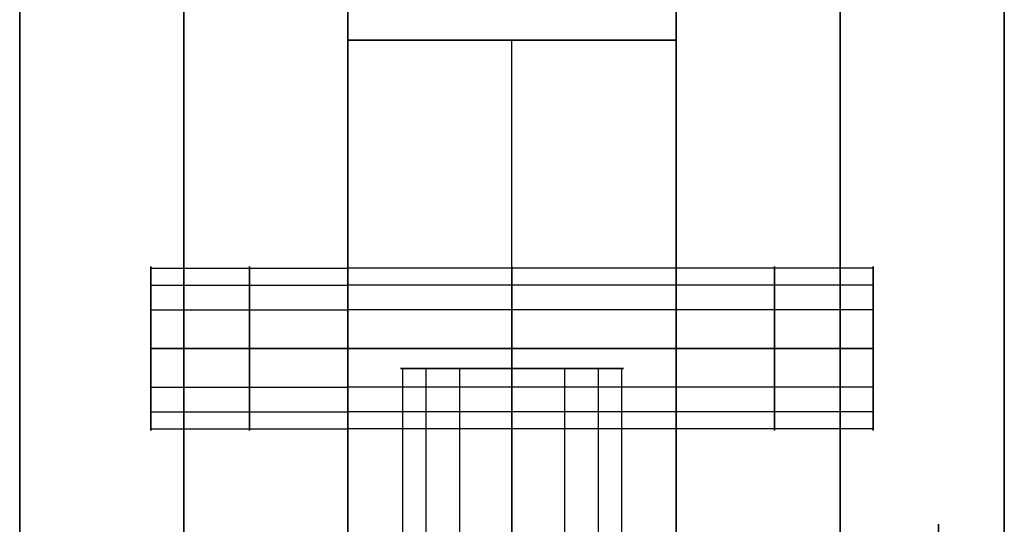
# Model space of a CAD drawing. Header units: millimetres. Extents: x -448 to 1378, y -985 to 990.
# Tile 2 of 117: x 0 to 30, y -960 to -944. Entities that reach past the tile are written whole.
import ezdxf

# ---------------------------------------------------------------- set-up
doc = ezdxf.new("R2010")
doc.units = ezdxf.units.MM
doc.header["$MEASUREMENT"] = 0
for name, color, linetype in [('IGES level 19', 9, 'Continuous'), ('IGES level 2', 8, 'Continuous'), ('IGES level 4', 8, 'Continuous')]:
    doc.layers.add(name, color=color, linetype=linetype)

msp = doc.modelspace()

# ---------------------------------------------------------------- linework, layer by layer
at = {"layer": 'IGES level 19', "color": 8}
for points in [[(10, -985, 20), (10, -965, 20), (10, -945, 20)], [(10, -945, 20), (15, -945, 20), (20, -945, 20)], [(20, -945, 20), (15, -945, 20), (10, -945, 20)], [(10, -945, 20), (10, -945), (10, -945, -20)], [(10, -945, -20), (15, -945, -20), (20, -945, -20)], [(20, -945), (15, -945), (10, -945)], [(20, -945, -20), (15, -945, -20), (10, -945, -20)], [(10, -945, -20), (10, -965, -20), (10, -985, -20)], [(10, -985, -20), (10, -965, -20), (10, -945, -20)], [(10, -945, -20), (10, -945), (10, -945, 20)], [(10, -945, 20), (10, -965, 20), (10, -985, 20)], [(10, -961.75), (10, -953.375), (10, -945)], [(15, -985, 20), (15, -965, 20), (15, -945, 20)], [(15, -945, -20), (15, -945), (15, -945, 20)], [(15, -985, -20), (15, -965, -20), (15, -945, -20)], [(20, -945, 20), (20, -965, 20), (20, -985, 20)], [(20, -945, -20), (20, -945), (20, -945, 20)], [(20, -985, -20), (20, -965, -20), (20, -945, -20)], [(20, -985, -20), (20, -965, -20), (20, -945, -20)], [(20, -945, -20), (20, -945), (20, -945, 20)], [(20, -945, 20), (20, -965, 20), (20, -985, 20)], [(20, -961.75), (20, -953.375), (20, -945)], [(20, -951.941, 10.119), (15, -951.941, 10.119), (10, -951.941, 10.119)], [(20, -952.461, 12.193), (15, -952.461, 12.193), (10, -952.461, 12.193)], [(20, -953.215, 8.402), (15, -953.215, 8.402), (10, -953.215, 8.402)], [(20, -954.393, 8.107), (15, -954.393, 8.107), (10, -954.393, 8.107)], [(10, -954.393, 13.107), (15, -954.393, 13.107), (20, -954.393, 13.107)], [(10, -954.393, 8.107), (15, -954.393, 8.107), (20, -954.393, 8.107)], [(20, -954.393, 13.107), (15, -954.393, 13.107), (10, -954.393, 13.107)], [(20, -955.572, 8.402), (15, -955.572, 8.402), (10, -955.572, 8.402)], [(20, -956.326, 12.193), (15, -956.326, 12.193), (10, -956.326, 12.193)], [(20, -956.845, 10.119), (15, -956.845, 10.119), (10, -956.845, 10.119)]]:
    msp.add_open_spline(points, degree=2, dxfattribs=at)
for points, weights, knots in [([(10, -954.393, 8.107), (10, -956.893, 8.107), (10, -956.893, 10.607), (10, -956.893, 13.107), (10, -954.393, 13.107), (10, -951.893, 13.107), (10, -951.893, 10.607), (10, -951.893, 8.107), (10, -954.393, 8.107)], [1, 0.707106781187, 1, 0.707106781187, 1, 0.707106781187, 1, 0.707106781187, 1], [0, 0, 0, 1.570796, 1.570796, 3.141593, 3.141593, 4.712389, 4.712389, 6.283185, 6.283185, 6.283185]), ([(10, -954.393, 13.107), (10, -951.893, 13.107), (10, -951.893, 10.607), (10, -951.893, 8.107), (10, -954.393, 8.107)], [1, 0.707106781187, 1, 0.707106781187, 1], [-3.141593, -3.141593, -3.141593, -1.570796, -1.570796, 0, 0, 0]), ([(15, -954.393, 13.107), (15, -953.211, 13.107), (15, -952.461, 12.193), (15, -951.711, 11.279), (15, -951.941, 10.119), (15, -952.172, 8.959), (15, -953.215, 8.402), (15, -953.767, 8.107), (15, -954.393, 8.107)], [1, 0.903989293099, 1, 0.903989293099, 1, 0.903989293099, 1, 0.94674670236, 0.952568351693], [0, 0, 0, 0.883573, 0.883573, 1.767146, 1.767146, 2.650719, 2.650719, 3.140801, 3.140801, 3.140801]), ([(20, -954.393, 13.107), (20, -951.893, 13.107), (20, -951.893, 10.607), (20, -951.893, 8.107), (20, -954.393, 8.107), (20, -956.893, 8.107), (20, -956.893, 10.607), (20, -956.893, 13.107), (20, -954.393, 13.107)], [1, 0.707106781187, 1, 0.707106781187, 1, 0.707106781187, 1, 0.707106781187, 1], [0, 0, 0, 1.570796, 1.570796, 3.141593, 3.141593, 4.712389, 4.712389, 6.283185, 6.283185, 6.283185]), ([(20, -954.393, 8.107), (20, -951.893, 8.107), (20, -951.893, 10.607), (20, -951.893, 13.107), (20, -954.393, 13.107)], [1, 0.707106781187, 1, 0.707106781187, 1], [-7.283185, -7.283185, -7.283185, -5.712389, -5.712389, -4.141593, -4.141593, -4.141593]), ([(10, -954.393, 8.107), (10, -956.893, 8.107), (10, -956.893, 10.607), (10, -956.893, 13.107), (10, -954.393, 13.107)], [1, 0.707106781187, 1, 0.707106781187, 1], [-4.141593, -4.141593, -4.141593, -2.570796, -2.570796, -1, -1, -1]), ([(15, -954.393, 8.107), (15, -955.02, 8.107), (15, -955.572, 8.402), (15, -956.615, 8.959), (15, -956.845, 10.119), (15, -957.076, 11.279), (15, -956.326, 12.193), (15, -955.576, 13.107), (15, -954.393, 13.107)], [0.952568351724, 0.946746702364, 1, 0.903989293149, 1, 0.903989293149, 1, 0.903989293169, 0.99999999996], [3.142384, 3.142384, 3.142384, 3.632467, 3.632467, 4.516039, 4.516039, 5.399612, 5.399612, 6.283185, 6.283185, 6.283185]), ([(20, -954.393, 13.107), (20, -956.893, 13.107), (20, -956.893, 10.607), (20, -956.893, 8.107), (20, -954.393, 8.107)], [1, 0.707106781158, 1, 0.707106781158, 1], [-8.283185, -8.283185, -8.283185, -6.712389, -6.712389, -5.141593, -5.141593, -5.141593])]:
    msp.add_rational_spline(points, weights, degree=2, knots=knots, dxfattribs=at)
at = {"layer": 'IGES level 19'}
for points, knots in [([(15, -955, -15.4), (11.6, -955, -15.4), (11.6, -955, -12), (11.6, -955, -8.6), (15, -955, -8.6)], [-7.283185, -7.283185, -7.283185, -5.712389, -5.712389, -4.141593, -4.141593, -4.141593]), ([(15, -955, -8.6), (18.4, -955, -8.6), (18.4, -955, -12), (18.4, -955, -15.4), (15, -955, -15.4)], [-8.283185, -8.283185, -8.283185, -6.712389, -6.712389, -5.141593, -5.141593, -5.141593])]:
    msp.add_rational_spline(points, [1, 0.707106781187, 1, 0.707106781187, 1], degree=2, knots=knots, dxfattribs=at)
for points in [[(11.665, -955, -12.663), (11.665, -970, -12.663), (11.665, -985, -12.663)], [(12.372, -955, -9.843), (12.372, -970, -9.843), (12.372, -985, -9.843)], [(13.397, -955, -14.999), (13.397, -970, -14.999), (13.397, -985, -14.999)], [(15, -955, -15.4), (15, -970, -15.4), (15, -985, -15.4)], [(15, -985, -8.6), (15, -970, -8.6), (15, -955, -8.6)], [(15, -985, -15.4), (15, -970, -15.4), (15, -955, -15.4)], [(15, -955, -8.6), (15, -970, -8.6), (15, -985, -8.6)], [(16.603, -955, -14.999), (16.603, -970, -14.999), (16.603, -985, -14.999)], [(17.628, -955, -9.843), (17.628, -970, -9.843), (17.628, -985, -9.843)], [(18.335, -955, -12.663), (18.335, -970, -12.663), (18.335, -985, -12.663)]]:
    msp.add_open_spline(points, degree=2, dxfattribs=at)
at = {"layer": 'IGES level 2'}
for points in [[(0, 985, -20), (0, 0, -20), (0, -985, -20)], [(0, -985, 20), (0, 0, 20), (0, 985, 20)], [(0, -985, 20), (0, 0, 20), (0, 985, 20)], [(0, 985, -20), (0, 0, -20), (0, -985, -20)], [(5, 985, -20), (5, 0, -20), (5, -985, -20)], [(5, -985, 20), (5, 0, 20), (5, 985, 20)], [(10, -985, 20), (10, 0, 20), (10, 985, 20)], [(10, 985, -20), (10, 0, -20), (10, -985, -20)], [(10, -985, -20), (10, 0, -20), (10, 985, -20)], [(10, 985, 20), (10, 0, 20), (10, -985, 20)], [(0, -961.7), (0, -795), (0, -628.3)], [(10, -961.7), (10, -795), (10, -628.3)], [(4, -951.941, 11.094), (7, -951.941, 11.094), (10, -951.941, 11.094)], [(4, -951.941, -10.119), (7, -951.941, -10.119), (10, -951.941, -10.119)], [(4, -952.461, 9.021), (7, -952.461, 9.021), (10, -952.461, 9.021)], [(4, -952.461, -12.193), (7, -952.461, -12.193), (10, -952.461, -12.193)], [(4, -953.215, 12.811), (7, -953.215, 12.811), (10, -953.215, 12.811)], [(4, -953.215, -8.402), (7, -953.215, -8.402), (10, -953.215, -8.402)], [(4, -954.393, -8.107), (7, -954.393, -8.107), (10, -954.393, -8.107)], [(10, -954.393, -13.107), (7, -954.393, -13.107), (4, -954.393, -13.107)], [(4, -954.393, 13.107), (7, -954.393, 13.107), (10, -954.393, 13.107)], [(10, -954.393, 8.107), (7, -954.393, 8.107), (4, -954.393, 8.107)], [(10, -954.393, 13.107), (7, -954.393, 13.107), (4, -954.393, 13.107)], [(4, -954.393, 8.107), (7, -954.393, 8.107), (10, -954.393, 8.107)], [(10, -954.393, -8.107), (7, -954.393, -8.107), (4, -954.393, -8.107)], [(4, -954.393, -13.107), (7, -954.393, -13.107), (10, -954.393, -13.107)], [(4, -955.572, -8.402), (7, -955.572, -8.402), (10, -955.572, -8.402)], [(4, -955.572, 12.811), (7, -955.572, 12.811), (10, -955.572, 12.811)], [(4, -956.326, -12.193), (7, -956.326, -12.193), (10, -956.326, -12.193)], [(4, -956.326, 9.021), (7, -956.326, 9.021), (10, -956.326, 9.021)], [(4, -956.845, -10.119), (7, -956.845, -10.119), (10, -956.845, -10.119)], [(4, -956.845, 11.094), (7, -956.845, 11.094), (10, -956.845, 11.094)]]:
    msp.add_open_spline(points, degree=2, dxfattribs=at)
for points, weights, knots in [([(4, -954.393, 13.107), (4, -951.893, 13.107), (4, -951.893, 10.607), (4, -951.893, 8.107), (4, -954.393, 8.107)], [1, 0.707106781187, 1, 0.707106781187, 1], [-7.283185, -7.283185, -7.283185, -5.712389, -5.712389, -4.141593, -4.141593, -4.141593]), ([(4, -954.393, -8.107), (4, -951.893, -8.107), (4, -951.893, -10.607), (4, -951.893, -13.107), (4, -954.393, -13.107)], [1, 0.707106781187, 1, 0.707106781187, 1], [-7.283185, -7.283185, -7.283185, -5.712389, -5.712389, -4.141593, -4.141593, -4.141593]), ([(7, -954.393, 8.107), (7, -953.211, 8.107), (7, -952.461, 9.021), (7, -951.711, 9.935), (7, -951.941, 11.094), (7, -952.172, 12.254), (7, -953.215, 12.811), (7, -953.767, 13.107), (7, -954.393, 13.107)], [1, 0.903989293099, 1, 0.903989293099, 1, 0.903989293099, 1, 0.94674670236, 0.952568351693], [0, 0, 0, 0.883573, 0.883573, 1.767146, 1.767146, 2.650719, 2.650719, 3.140801, 3.140801, 3.140801]), ([(7, -954.393, -13.107), (7, -953.211, -13.107), (7, -952.461, -12.193), (7, -951.711, -11.279), (7, -951.941, -10.119), (7, -952.172, -8.959), (7, -953.215, -8.402), (7, -953.767, -8.107), (7, -954.393, -8.107)], [1, 0.903989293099, 1, 0.903989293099, 1, 0.903989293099, 1, 0.94674670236, 0.952568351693], [0, 0, 0, 0.883573, 0.883573, 1.767146, 1.767146, 2.650719, 2.650719, 3.140801, 3.140801, 3.140801]), ([(10, -954.393, 13.107), (10, -956.893, 13.107), (10, -956.893, 10.607), (10, -956.893, 8.107), (10, -954.393, 8.107), (10, -951.893, 8.107), (10, -951.893, 10.607), (10, -951.893, 13.107), (10, -954.393, 13.107)], [1, 0.707106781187, 1, 0.707106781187, 1, 0.707106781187, 1, 0.707106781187, 1], [0, 0, 0, 1.570796, 1.570796, 3.141593, 3.141593, 4.712389, 4.712389, 6.283185, 6.283185, 6.283185]), ([(10, -954.393, -8.107), (10, -956.893, -8.107), (10, -956.893, -10.607), (10, -956.893, -13.107), (10, -954.393, -13.107), (10, -951.893, -13.107), (10, -951.893, -10.607), (10, -951.893, -8.107), (10, -954.393, -8.107)], [1, 0.707106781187, 1, 0.707106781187, 1, 0.707106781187, 1, 0.707106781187, 1], [0, 0, 0, 1.570796, 1.570796, 3.141593, 3.141593, 4.712389, 4.712389, 6.283185, 6.283185, 6.283185]), ([(10, -954.393, 8.107), (10, -951.893, 8.107), (10, -951.893, 10.607), (10, -951.893, 13.107), (10, -954.393, 13.107)], [1, 0.707106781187, 1, 0.707106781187, 1], [-3.141593, -3.141593, -3.141593, -1.570796, -1.570796, 0, 0, 0]), ([(10, -954.393, -13.107), (10, -951.893, -13.107), (10, -951.893, -10.607), (10, -951.893, -8.107), (10, -954.393, -8.107)], [1, 0.707106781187, 1, 0.707106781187, 1], [-3.141593, -3.141593, -3.141593, -1.570796, -1.570796, 0, 0, 0]), ([(4, -954.393, -13.107), (4, -956.893, -13.107), (4, -956.893, -10.607), (4, -956.893, -8.107), (4, -954.393, -8.107)], [1, 0.707106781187, 1, 0.707106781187, 1], [-8.283185, -8.283185, -8.283185, -6.712389, -6.712389, -5.141593, -5.141593, -5.141593]), ([(4, -954.393, 8.107), (4, -956.893, 8.107), (4, -956.893, 10.607), (4, -956.893, 13.107), (4, -954.393, 13.107)], [1, 0.707106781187, 1, 0.707106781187, 1], [-8.283185, -8.283185, -8.283185, -6.712389, -6.712389, -5.141593, -5.141593, -5.141593]), ([(7, -954.393, -8.107), (7, -955.02, -8.107), (7, -955.572, -8.402), (7, -956.615, -8.959), (7, -956.845, -10.119), (7, -957.076, -11.279), (7, -956.326, -12.193), (7, -955.576, -13.107), (7, -954.393, -13.107)], [0.952568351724, 0.946746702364, 1, 0.903989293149, 1, 0.903989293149, 1, 0.903989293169, 0.99999999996], [3.142384, 3.142384, 3.142384, 3.632467, 3.632467, 4.516039, 4.516039, 5.399612, 5.399612, 6.283185, 6.283185, 6.283185]), ([(7, -954.393, 13.107), (7, -955.02, 13.107), (7, -955.572, 12.811), (7, -956.615, 12.254), (7, -956.845, 11.094), (7, -957.076, 9.935), (7, -956.326, 9.021), (7, -955.576, 8.107), (7, -954.393, 8.107)], [0.952568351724, 0.946746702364, 1, 0.903989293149, 1, 0.903989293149, 1, 0.903989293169, 0.99999999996], [3.142384, 3.142384, 3.142384, 3.632467, 3.632467, 4.516039, 4.516039, 5.399612, 5.399612, 6.283185, 6.283185, 6.283185]), ([(10, -954.393, -8.107), (10, -956.893, -8.107), (10, -956.893, -10.607), (10, -956.893, -13.107), (10, -954.393, -13.107)], [1, 0.707106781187, 1, 0.707106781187, 1], [-4.141593, -4.141593, -4.141593, -2.570796, -2.570796, -1, -1, -1]), ([(10, -954.393, 13.107), (10, -956.893, 13.107), (10, -956.893, 10.607), (10, -956.893, 8.107), (10, -954.393, 8.107)], [1, 0.707106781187, 1, 0.707106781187, 1], [-4.141593, -4.141593, -4.141593, -2.570796, -2.570796, -1, -1, -1])]:
    msp.add_rational_spline(points, weights, degree=2, knots=knots, dxfattribs=at)
at = {"layer": 'IGES level 4'}
for points in [[(20, -985, -20), (20, 0, -20), (20, 985, -20)], [(20, 985, 20), (20, 0, 20), (20, -985, 20)], [(20, 985, -20), (20, 0, -20), (20, -985, -20)], [(20, -985, 20), (20, 0, 20), (20, 985, 20)], [(25, 985, -20), (25, 0, -20), (25, -985, -20)], [(25, -985, 20), (25, 0, 20), (25, 985, 20)], [(30, -985, -20), (30, 0, -20), (30, 985, -20)], [(30, 985, 20), (30, 0, 20), (30, -985, 20)], [(30, -985, -20), (30, 0, -20), (30, 985, -20)], [(30, 985, 20), (30, 0, 20), (30, -985, 20)], [(20, -961.7), (20, -795), (20, -628.3)], [(30, -959.75), (30, -795), (30, -630.25)], [(26, -951.941, -11.094), (23, -951.941, -11.094), (20, -951.941, -11.094)], [(26, -951.941, 10.119), (23, -951.941, 10.119), (20, -951.941, 10.119)], [(26, -952.461, -9.021), (23, -952.461, -9.021), (20, -952.461, -9.021)], [(26, -952.461, 12.193), (23, -952.461, 12.193), (20, -952.461, 12.193)], [(26, -953.215, -12.811), (23, -953.215, -12.811), (20, -953.215, -12.811)], [(26, -953.215, 8.402), (23, -953.215, 8.402), (20, -953.215, 8.402)], [(26, -954.393, 8.107), (23, -954.393, 8.107), (20, -954.393, 8.107)], [(20, -954.393, 13.107), (23, -954.393, 13.107), (26, -954.393, 13.107)], [(26, -954.393, -13.107), (23, -954.393, -13.107), (20, -954.393, -13.107)], [(20, -954.393, -8.107), (23, -954.393, -8.107), (26, -954.393, -8.107)], [(20, -954.393, -13.107), (23, -954.393, -13.107), (26, -954.393, -13.107)], [(26, -954.393, -8.107), (23, -954.393, -8.107), (20, -954.393, -8.107)], [(20, -954.393, 8.107), (23, -954.393, 8.107), (26, -954.393, 8.107)], [(26, -954.393, 13.107), (23, -954.393, 13.107), (20, -954.393, 13.107)], [(26, -955.572, 8.402), (23, -955.572, 8.402), (20, -955.572, 8.402)], [(26, -955.572, -12.811), (23, -955.572, -12.811), (20, -955.572, -12.811)], [(26, -956.326, 12.193), (23, -956.326, 12.193), (20, -956.326, 12.193)], [(26, -956.326, -9.021), (23, -956.326, -9.021), (20, -956.326, -9.021)], [(26, -956.845, 10.119), (23, -956.845, 10.119), (20, -956.845, 10.119)], [(26, -956.845, -11.094), (23, -956.845, -11.094), (20, -956.845, -11.094)]]:
    msp.add_open_spline(points, degree=2, dxfattribs=at)
for points, weights, knots in [([(20, -954.393, 8.107), (20, -956.893, 8.107), (20, -956.893, 10.607), (20, -956.893, 13.107), (20, -954.393, 13.107), (20, -951.893, 13.107), (20, -951.893, 10.607), (20, -951.893, 8.107), (20, -954.393, 8.107)], [1, 0.707106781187, 1, 0.707106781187, 1, 0.707106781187, 1, 0.707106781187, 1], [0, 0, 0, 1.570796, 1.570796, 3.141593, 3.141593, 4.712389, 4.712389, 6.283185, 6.283185, 6.283185]), ([(20, -954.393, -13.107), (20, -956.893, -13.107), (20, -956.893, -10.607), (20, -956.893, -8.107), (20, -954.393, -8.107), (20, -951.893, -8.107), (20, -951.893, -10.607), (20, -951.893, -13.107), (20, -954.393, -13.107)], [1, 0.707106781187, 1, 0.707106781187, 1, 0.707106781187, 1, 0.707106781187, 1], [0, 0, 0, 1.570796, 1.570796, 3.141593, 3.141593, 4.712389, 4.712389, 6.283185, 6.283185, 6.283185]), ([(20, -954.393, -8.107), (20, -951.893, -8.107), (20, -951.893, -10.607), (20, -951.893, -13.107), (20, -954.393, -13.107)], [1, 0.707106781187, 1, 0.707106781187, 1], [-3.141593, -3.141593, -3.141593, -1.570796, -1.570796, 0, 0, 0]), ([(20, -954.393, 13.107), (20, -951.893, 13.107), (20, -951.893, 10.607), (20, -951.893, 8.107), (20, -954.393, 8.107)], [1, 0.707106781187, 1, 0.707106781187, 1], [-3.141593, -3.141593, -3.141593, -1.570796, -1.570796, 0, 0, 0]), ([(23, -954.393, -8.107), (23, -953.211, -8.107), (23, -952.461, -9.021), (23, -951.711, -9.935), (23, -951.941, -11.094), (23, -952.172, -12.254), (23, -953.215, -12.811), (23, -953.767, -13.107), (23, -954.393, -13.107)], [1, 0.903989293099, 1, 0.903989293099, 1, 0.903989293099, 1, 0.94674670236, 0.952568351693], [0, 0, 0, 0.883573, 0.883573, 1.767146, 1.767146, 2.650719, 2.650719, 3.140801, 3.140801, 3.140801]), ([(23, -954.393, 13.107), (23, -953.211, 13.107), (23, -952.461, 12.193), (23, -951.711, 11.279), (23, -951.941, 10.119), (23, -952.172, 8.959), (23, -953.215, 8.402), (23, -953.767, 8.107), (23, -954.393, 8.107)], [1, 0.903989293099, 1, 0.903989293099, 1, 0.903989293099, 1, 0.94674670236, 0.952568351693], [0, 0, 0, 0.883573, 0.883573, 1.767146, 1.767146, 2.650719, 2.650719, 3.140801, 3.140801, 3.140801]), ([(26, -954.393, -13.107), (26, -951.893, -13.107), (26, -951.893, -10.607), (26, -951.893, -8.107), (26, -954.393, -8.107)], [1, 0.707106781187, 1, 0.707106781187, 1], [-7.283185, -7.283185, -7.283185, -5.712389, -5.712389, -4.141593, -4.141593, -4.141593]), ([(26, -954.393, 8.107), (26, -951.893, 8.107), (26, -951.893, 10.607), (26, -951.893, 13.107), (26, -954.393, 13.107)], [1, 0.707106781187, 1, 0.707106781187, 1], [-7.283185, -7.283185, -7.283185, -5.712389, -5.712389, -4.141593, -4.141593, -4.141593]), ([(20, -954.393, 8.107), (20, -956.893, 8.107), (20, -956.893, 10.607), (20, -956.893, 13.107), (20, -954.393, 13.107)], [1, 0.707106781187, 1, 0.707106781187, 1], [-4.141593, -4.141593, -4.141593, -2.570796, -2.570796, -1, -1, -1]), ([(20, -954.393, -13.107), (20, -956.893, -13.107), (20, -956.893, -10.607), (20, -956.893, -8.107), (20, -954.393, -8.107)], [1, 0.707106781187, 1, 0.707106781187, 1], [-4.141593, -4.141593, -4.141593, -2.570796, -2.570796, -1, -1, -1]), ([(23, -954.393, 8.107), (23, -955.02, 8.107), (23, -955.572, 8.402), (23, -956.615, 8.959), (23, -956.845, 10.119), (23, -957.076, 11.279), (23, -956.326, 12.193), (23, -955.576, 13.107), (23, -954.393, 13.107)], [0.952568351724, 0.946746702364, 1, 0.903989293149, 1, 0.903989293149, 1, 0.903989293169, 0.99999999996], [3.142384, 3.142384, 3.142384, 3.632467, 3.632467, 4.516039, 4.516039, 5.399612, 5.399612, 6.283185, 6.283185, 6.283185]), ([(23, -954.393, -13.107), (23, -955.02, -13.107), (23, -955.572, -12.811), (23, -956.615, -12.254), (23, -956.845, -11.094), (23, -957.076, -9.935), (23, -956.326, -9.021), (23, -955.576, -8.107), (23, -954.393, -8.107)], [0.952568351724, 0.946746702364, 1, 0.903989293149, 1, 0.903989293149, 1, 0.903989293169, 0.99999999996], [3.142384, 3.142384, 3.142384, 3.632467, 3.632467, 4.516039, 4.516039, 5.399612, 5.399612, 6.283185, 6.283185, 6.283185]), ([(26, -954.393, 13.107), (26, -956.893, 13.107), (26, -956.893, 10.607), (26, -956.893, 8.107), (26, -954.393, 8.107)], [1, 0.707106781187, 1, 0.707106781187, 1], [-8.283185, -8.283185, -8.283185, -6.712389, -6.712389, -5.141593, -5.141593, -5.141593]), ([(26, -954.393, -8.107), (26, -956.893, -8.107), (26, -956.893, -10.607), (26, -956.893, -13.107), (26, -954.393, -13.107)], [1, 0.707106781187, 1, 0.707106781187, 1], [-8.283185, -8.283185, -8.283185, -6.712389, -6.712389, -5.141593, -5.141593, -5.141593]), ([(28, -965, -5.25), (28, -962.517, -5.25), (28, -960.942, -3.331), (28, -959.366, -1.411), (28, -959.851, 1.024), (28, -960.335, 3.46), (28, -962.525, 4.63), (28, -963.685, 5.25), (28, -965, 5.25)], [1, 0.903989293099, 1, 0.903989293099, 1, 0.903989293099, 1, 0.94674670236, 0.952568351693], [0, 0, 0, 0.883573, 0.883573, 1.767146, 1.767146, 2.650719, 2.650719, 3.140801, 3.140801, 3.140801])]:
    msp.add_rational_spline(points, weights, degree=2, knots=knots, dxfattribs=at)

doc.saveas('drawing.dxf')
